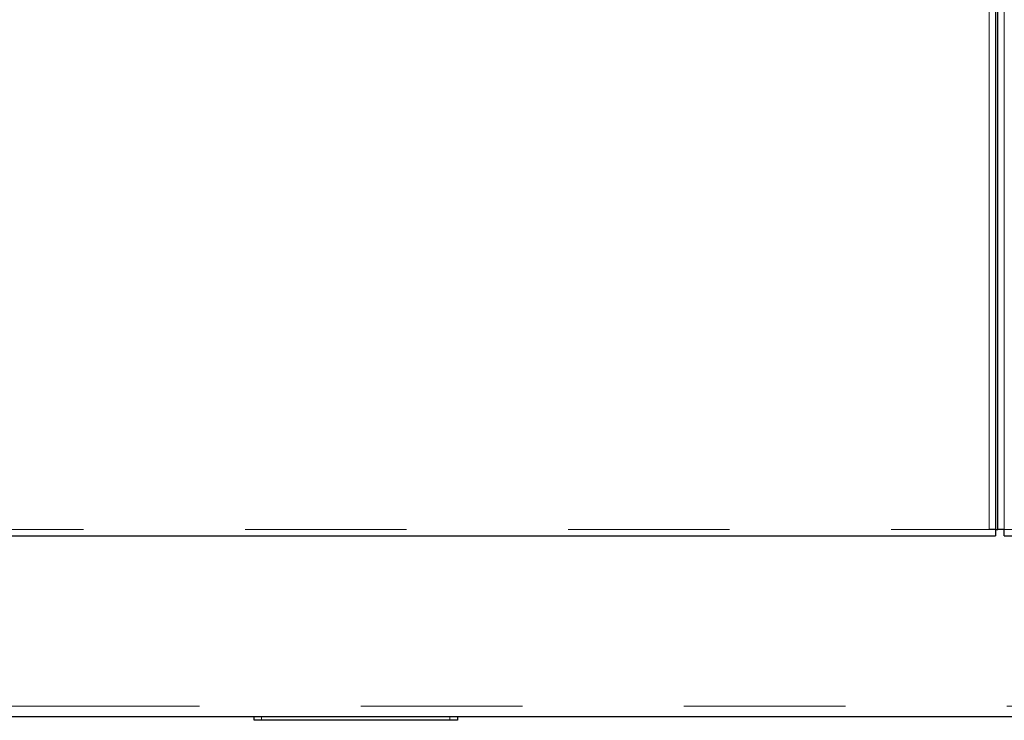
# Model space of a CAD drawing. Header units: millimetres. Extents: x 22 to 263, y 70 to 159.
# Tile 8 of 74: x 42.94 to 50.68, y 72.59 to 78.11. Entities that reach past the tile are written whole.
import ezdxf

# ---------------------------------------------------------------- set-up
doc = ezdxf.new("R2010")
doc.units = ezdxf.units.MM
doc.linetypes.add('PHANTOM', pattern=[12.7, 6.35, -1.27, 1.27, -1.27, 1.27, -1.27])

msp = doc.modelspace()

# ---------------------------------------------------------------- linework, layer by layer
at = {"color": 8, "linetype": 'PHANTOM', "lineweight": 18}
for p, q in [((50.5595, 74.0933), (50.5595, 101.2933)), ((50.6795, 74.0933), (50.6795, 101.2933)), ((37.0895, 74.0933), (50.5595, 74.0933)), ((50.6795, 74.0933), (64.1495, 74.0933)), ((25.2995, 72.7033), (74.4295, 72.7033)), ((44.8395, 72.6233), (44.8395, 72.5933)), ((46.3195, 72.5933), (46.3195, 72.6233))]:
    msp.add_line(p, q, dxfattribs=at)
at = {"color": 7, "linetype": 'Continuous', "lineweight": 25}
for p, q in [((50.6095, 101.2791), (50.6095, 74.0933)), ((50.6295, 74.0933), (50.6295, 101.2791)), ((37.0895, 74.0433), (50.6095, 74.0433)), ((50.6095, 74.0933), (50.5595, 74.0933)), ((50.6095, 74.0933), (50.6295, 74.0933)), ((50.6095, 74.0933), (50.6095, 74.0433)), ((50.6795, 74.0933), (50.6295, 74.0933)), ((50.6795, 74.0433), (50.6795, 74.0933)), ((50.6795, 74.0433), (64.1995, 74.0433)), ((37.6204, 72.6233), (69.5385, 72.6233)), ((44.7795, 72.5933), (44.7795, 72.6233)), ((44.8395, 72.5933), (44.7795, 72.5933)), ((46.3195, 72.5933), (44.8395, 72.5933)), ((46.3795, 72.5933), (46.3195, 72.5933)), ((46.3795, 72.6233), (46.3795, 72.5933))]:
    msp.add_line(p, q, dxfattribs=at)

doc.saveas('drawing.dxf')
